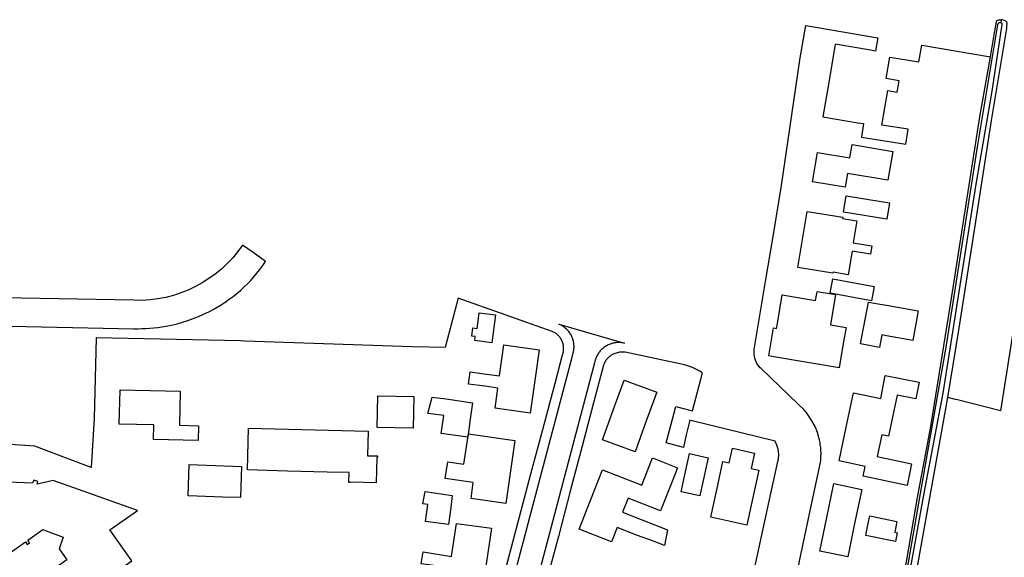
# Model space of a CAD drawing. Header units: metres. Extents: x 155581 to 157790, y 453982 to 460043.
# Tile 59 of 79: x 156202 to 156398, y 458388 to 458495. Entities that reach past the tile are written whole.
import ezdxf

# ---------------------------------------------------------------- set-up
doc = ezdxf.new("R2010")
doc.units = ezdxf.units.M
doc.header["$LTSCALE"] = 4
for name, color, linetype in [('G_BTD', 3, 'CONTINUOUS'), ('G_OTD', 32, 'CONTINUOUS'), ('G_OWT', 6, 'CONTINUOUS'), ('G_PND', 1, 'CONTINUOUS'), ('G_WGD', 7, 'CONTINUOUS'), ('G_WTD', 5, 'CONTINUOUS')]:
    doc.layers.add(name, color=color, linetype=linetype)

msp = doc.modelspace()

# ---------------------------------------------------------------- linework, layer by layer
at = {"layer": 'G_BTD', "linetype": 'Continuous', "transparency": 33554687}
msp.add_lwpolyline([(156475.087, 458470.686), (156473.148, 458471.444), (156419.28, 458485.664), (156415.091, 458485.719), (156408.068, 458485.689), (156407.777, 458485.689), (156406.58, 458477.35), (156397.081, 458416.889), (156388.267, 458419.092), (156388.085, 458419.138), (156386.606, 458419.542)], dxfattribs=at)
at = {"layer": 'G_OTD', "linetype": 'Continuous', "transparency": 33554687}
for points in [[(156354.392, 458374.083), (156359.092, 458396.368), (156360.93, 458405.083), (156361.258, 458406.638), (156361.295, 458406.958), (156361.323, 458407.279), (156361.344, 458407.6), (156361.357, 458407.922), (156361.362, 458408.244), (156361.359, 458408.566), (156361.348, 458408.887), (156361.328, 458409.209), (156361.301, 458409.53), (156361.266, 458409.85), (156361.223, 458410.169), (156361.172, 458410.487), (156361.113, 458410.803), (156361.047, 458411.118), (156361.005, 458411.298), (156360.649, 458412.526), (156360.172, 458413.712), (156359.36, 458415.197), (156358.375, 458416.573), (156358.148, 458416.838), (156357.915, 458417.098), (156356.877, 458418.1), (156356.783, 458418.191), (156349.467, 458425.261), (156349.277, 458425.445), (156348.611, 458426.278), (156348.183, 458427.255), (156348.033, 458428.149), (156348.063, 458428.696), (156348.082, 458429.055), (156349.206, 458435.814), (156350.338, 458442.615), (156351.891, 458451.946), (156353.511, 458461.678), (156357.234, 458487.133), (156358.308, 458493.544), (156372.652, 458491.094), (156372.199, 458488.448), (156371.18, 458488.622), (156364.2, 458489.816), (156362.966, 458482.604), (156361.732, 458475.392), (156368.712, 458474.198), (156369.84, 458474.005), (156369.419, 458471.316), (156378.235, 458469.939), (156378.699, 458472.905), (156373.45, 458473.725), (156374.628, 458480.608), (156376.511, 458480.286), (156376.895, 458482.528), (156374.302, 458482.972), (156375.037, 458487.264), (156380.817, 458486.274), (156381.387, 458489.602), (156395.043, 458487.268)], [(156374.675, 458462.775), (156366.608, 458464.114), (156366.15, 458461.357), (156359.683, 458462.431), (156360.654, 458468.279), (156367.095, 458467.21), (156367.529, 458469.827), (156375.623, 458468.483), (156374.675, 458462.775)], [(156366.357, 458459.616), (156374.98, 458458.232), (156374.466, 458455.025), (156365.843, 458456.409), (156366.357, 458459.616)], [(156363.776, 458444.424), (156363.743, 458444.231), (156356.769, 458445.399), (156357.702, 458450.973), (156358.636, 458456.549), (156365.671, 458455.371), (156365.635, 458455.153), (156368.486, 458454.675), (156367.753, 458450.298), (156371.448, 458449.679), (156371.173, 458448.036), (156367.567, 458448.64), (156366.776, 458443.921), (156363.776, 458444.424)], [(156371.413, 458438.743), (156363.162, 458440.259), (156363.69, 458443.13), (156371.941, 458441.614), (156371.413, 458438.743)], [(156360.585, 458440.615), (156364.231, 458440.006), (156363.227, 458433.989), (156366.334, 458433.471), (156365.926, 458431.026), (156364.994, 458425.442), (156358.273, 458426.564), (156351.584, 458427.68), (156350.997, 458427.779), (156351.935, 458433.36), (156352.516, 458433.264), (156352.674, 458434.213), (156353.632, 458439.949), (156360.276, 458438.84), (156360.515, 458440.193), (156360.585, 458440.615)], [(156298.876, 458386.203), (156301.414, 458395.779), (156303.673, 458404.303), (156306.024, 458413.173), (156308.455, 458422.345), (156309.955, 458428.003), (156310.009, 458428.166), (156310.056, 458428.331), (156310.095, 458428.499), (156310.126, 458428.668), (156310.15, 458428.838), (156310.165, 458429.009), (156310.172, 458429.181), (156310.172, 458429.352), (156310.163, 458429.524), (156310.146, 458429.695), (156310.122, 458429.865), (156310.089, 458430.034), (156310.049, 458430.201), (156310.001, 458430.366), (156309.945, 458430.528), (156309.882, 458430.688), (156309.812, 458430.845), (156309.735, 458430.996), (156309.65, 458431.145), (156309.559, 458431.29), (156309.461, 458431.431), (156309.356, 458431.567), (156309.245, 458431.697), (156309.128, 458431.823), (156309.006, 458431.943), (156308.878, 458432.057), (156308.744, 458432.165), (156308.606, 458432.267), (156308.464, 458432.362), (156308.317, 458432.45), (156308.166, 458432.531), (156308.011, 458432.606), (156307.855, 458432.672), (156289.189, 458439.289), (156286.602, 458429.45), (156280.011, 458429.626), (156246.732, 458430.751), (156245.927, 458430.768), (156239.548, 458430.899), (156217.212, 458431.359), (156216.775, 458415.301), (156216.203, 458405.571), (156211.099, 458407.487), (156204.977, 458409.796), (156200.092, 458410.167)], [(156375.463, 458437.696), (156380.676, 458436.738), (156379.638, 458430.829), (156374.379, 458431.795), (156373.447, 458431.959), (156372.97, 458429.452), (156369.194, 458430.172), (156370.781, 458438.498), (156372.313, 458438.249), (156375.174, 458437.747), (156375.463, 458437.696)], [(156291.898, 458431.716), (156292.113, 458433.375), (156292.972, 458433.263), (156293.375, 458436.369), (156296.609, 458435.95), (156295.89, 458430.406), (156292.485, 458430.848), (156292.586, 458431.627), (156291.898, 458431.716)], [(156296.528, 458417.368), (156297.087, 458421.394), (156294.517, 458421.751), (156291.263, 458422.191), (156291.593, 458424.625), (156294.846, 458424.185), (156297.426, 458423.836), (156298.277, 458429.968), (156305.279, 458428.996), (156304.431, 458422.889), (156303.53, 458416.396), (156296.528, 458417.368)], [(156346.689, 458378.989), (156348.632, 458387.852), (156351.053, 458398.892), (156352.777, 458406.754), (156352.882, 458407.235), (156352.939, 458408.231), (156352.827, 458409.223), (156352.6, 458410.034), (156352.263, 458410.805), (156335.764, 458414.881), (156335.291, 458414.998), (156334.517, 458412.068), (156333.997, 458409.56), (156330.589, 458410.461), (156331.242, 458412.933), (156332.507, 458417.721), (156335.782, 458416.855), (156337.777, 458424.404), (156337.523, 458424.573), (156337.265, 458424.737), (156335.788, 458425.492), (156334.996, 458425.768), (156334.221, 458426.038), (156322.429, 458428.546), (156321.265, 458428.56), (156320.149, 458428.227), (156319.99, 458428.148), (156319.835, 458428.062), (156319.684, 458427.968), (156319.537, 458427.868), (156319.395, 458427.762), (156319.258, 458427.649), (156319.126, 458427.531), (156318.999, 458427.406), (156318.878, 458427.276), (156318.764, 458427.14), (156318.655, 458427), (156318.553, 458426.855), (156318.457, 458426.705), (156318.369, 458426.551), (156318.287, 458426.393), (156318.212, 458426.232), (156318.145, 458426.068), (156318.106, 458425.96), (156316.127, 458418.457), (156313.858, 458409.855), (156311.482, 458400.847), (156309.115, 458391.872), (156306.59, 458382.299)], [(156324.377, 458408.722), (156317.881, 458411.096), (156320.047, 458417.024), (156322.214, 458422.953), (156328.71, 458420.579), (156326.543, 458414.65), (156324.377, 458408.722)], [(156373.277, 458419.299), (156374.14, 458423.904), (156380.896, 458422.531), (156380.225, 458419.232), (156376.492, 458419.991), (156375.836, 458416.872), (156374.776, 458411.836), (156373.472, 458412.107), (156372.556, 458407.754), (156379.373, 458406.319), (156378.467, 458402.013), (156369.758, 458403.847), (156370.169, 458405.804), (156364.971, 458406.898), (156366.39, 458413.64), (156367.823, 458420.447), (156373.277, 458419.299)], [(156221.954, 458421.055), (156233.916, 458420.761), (156233.749, 458413.991), (156237.544, 458413.898), (156237.472, 458410.968), (156228.607, 458411.186), (156228.677, 458414.046), (156221.786, 458414.215), (156221.954, 458421.055)], [(156273.186, 458419.814), (156276.78, 458419.749), (156280.375, 458419.683), (156280.26, 458413.387), (156276.666, 458413.452), (156273.071, 458413.518), (156273.186, 458419.814)], [(156283.943, 458419.337), (156284.014, 458419.61), (156286.79, 458419.219), (156292.069, 458418.483), (156291.609, 458415.182), (156291.113, 458411.625), (156285.833, 458412.362), (156286.329, 458415.917), (156283.16, 458416.359), (156283.943, 458419.337)], [(156271.191, 458407.935), (156273.177, 458407.884), (156273.168, 458407.566), (156273.021, 458407.57), (156272.879, 458402.543), (156267.782, 458402.687), (156267.779, 458402.578), (156267.461, 458402.587), (156267.511, 458404.571), (156263.158, 458404.682), (156255.217, 458404.885), (156247.277, 458405.088), (156247.489, 458413.39), (156255.429, 458413.187), (156263.369, 458412.985), (156271.315, 458412.782), (156271.191, 458407.935)], [(156300.464, 458410.939), (156299.595, 458404.889), (156298.669, 458398.44), (156291.749, 458399.434), (156292.202, 458402.583), (156286.634, 458403.383), (156287.108, 458406.682), (156290.332, 458406.219), (156291.223, 458412.274), (156300.464, 458410.939)], [(156338.941, 458407.509), (156337.677, 458401.802), (156337.263, 458399.93), (156333.519, 458400.759), (156333.93, 458402.617), (156335.196, 458408.338), (156338.941, 458407.509)], [(156343.111, 458406.516), (156343.742, 458409.418), (156348.124, 458408.464), (156347.458, 458405.407), (156348.97, 458405.078), (156347.779, 458399.604), (156346.588, 458394.13), (156339.437, 458395.685), (156340.628, 458401.16), (156341.853, 458406.79), (156343.111, 458406.516)], [(156332.799, 458405.533), (156331.734, 458402.824), (156329.426, 458396.958), (156322.982, 458399.493), (156321.87, 458396.665), (156330.8, 458393.152), (156330.237, 458390.06), (156327.838, 458391.004), (156324.884, 458392.035), (156320.838, 458393.627), (156319.722, 458390.791), (156313.265, 458393.331), (156315.574, 458399.2), (156317.909, 458405.134), (156325.714, 458402.064), (156326.779, 458404.773), (156327.845, 458407.482), (156332.799, 458405.533)], [(156235.698, 458406.181), (156242.643, 458405.929), (156246.113, 458405.803), (156245.887, 458399.583), (156242.417, 458399.709), (156235.472, 458399.961), (156235.698, 458406.181)], [(156282.635, 458400.837), (156288.031, 458400.022), (156287.708, 458397.621), (156287.253, 458394.237), (156282.678, 458394.852), (156283.133, 458398.236), (156282.192, 458398.362), (156282.635, 458400.837)], [(156369.455, 458401.228), (156368.044, 458394.429), (156366.666, 458387.787), (156361.117, 458388.938), (156362.505, 458395.629), (156363.906, 458402.379), (156369.455, 458401.228)], [(156376.47, 458394.87), (156376.027, 458392.699), (156376.026, 458392.693), (156376.518, 458392.593), (156376.158, 458390.832), (156370.256, 458392.037), (156370.63, 458393.869), (156371.059, 458395.974), (156376.47, 458394.87)], [(156286.936, 458381.705), (156287.4, 458385.666), (156281.864, 458386.432), (156282.223, 458388.768), (156287.861, 458387.899), (156288.838, 458394.45), (156295.796, 458393.479), (156294.833, 458386.826), (156293.945, 458380.684), (156286.936, 458381.705)]]:
    msp.add_lwpolyline(points, dxfattribs=at)
at = {"layer": 'G_OWT', "linetype": 'Continuous', "transparency": 33554687}
for points in [[(156386.606, 458419.542), (156388.791, 458432.938), (156391.872, 458452.802), (156395.25, 458474.611), (156398.304, 458492.962), (156398.339, 458493.409), (156398.385, 458493.989), (156398.292, 458494.202), (156398.142, 458494.367), (156397.675, 458494.589), (156397.273, 458494.671), (156397.191, 458494.677)], [(156395.043, 458487.268), (156395.887, 458492.098), (156396.304, 458494.503), (156396.678, 458494.656), (156397.007, 458494.692), (156397.191, 458494.677)], [(156397.191, 458494.677), (156397.111, 458494.124)], [(156342.956, 458185.134), (156345.159, 458192.106), (156347.444, 458206.62), (156349.085, 458217.904), (156351.387, 458236.072), (156354.117, 458254.661), (156358.306, 458278.674), (156360.873, 458292.835), (156362.771, 458302.6), (156366.008, 458320.375), (156368.359, 458331.699), (156369.305, 458336.023), (156370.599, 458343.358), (156375.98, 458373.535), (156378.413, 458387.237), (156380.575, 458399.615), (156383.223, 458413.749), (156385.223, 458426.046), (156387.358, 458439.694), (156392.953, 458475.341), (156395.043, 458487.268)], [(156346.033, 458181.475), (156346.125, 458182.398), (156356.577, 458249.817), (156356.871, 458252.467), (156362.318, 458290.592), (156378.804, 458376.264), (156386.606, 458419.542)]]:
    msp.add_lwpolyline(points, dxfattribs=at)
at = {"layer": 'G_PND', "linetype": 'Continuous', "transparency": 33554687}
msp.add_lwpolyline([(156200.168, 458388.69), (156203.113, 458390.795), (156203.491, 458390.266), (156203.923, 458390.575), (156203.587, 458391.145), (156206.59, 458393.255), (156207.219, 458392.964), (156210.632, 458391.745), (156209.81, 458389.405), (156211.338, 458387.177), (156207.579, 458384.519), (156208.957, 458382.554), (156211.908, 458378.346), (156224.271, 458387.016), (156219.942, 458393.189), (156225.403, 458397.017), (156218.719, 458399.404), (156208.662, 458402.996), (156205.443, 458402.29), (156205.62, 458402.786), (156204.79, 458403.082), (156204.559, 458402.435), (156199.74, 458402.671)], dxfattribs=at)
at = {"layer": 'G_WGD', "linetype": 'Continuous', "transparency": 33554687}
for points in [[(156246.313, 458449.85, -0.2575708), (156224.703, 458438.848)], [(156239.59, 458436.569, 0.1293511), (156250.886, 458446.556)], [(156231.07, 458433.711, 0.0715742), (156239.59, 458436.569)], [(156224.654, 458433.206, 0.0509695), (156231.07, 458433.711)]]:
    msp.add_lwpolyline(points, format="xyb", dxfattribs=at)
for points in [[(156250.886, 458446.556), (156248.434, 458448.338), (156246.313, 458449.85)], [(156224.703, 458438.848), (156198.536, 458439.36)], [(156294.348, 458361.335), (156311.849, 458427.528), (156312.074, 458428.378), (156312.121, 458428.57), (156312.16, 458428.763), (156312.191, 458428.958), (156312.214, 458429.153), (156312.229, 458429.35), (156312.236, 458429.547), (156312.235, 458429.744), (156312.226, 458429.941), (156312.209, 458430.138), (156312.185, 458430.333), (156312.152, 458430.528), (156312.111, 458430.721), (156312.063, 458430.912), (156312.007, 458431.101), (156311.943, 458431.288), (156311.872, 458431.472), (156311.816, 458431.602), (156311.73, 458431.78), (156311.637, 458431.955), (156311.537, 458432.126), (156311.43, 458432.293), (156311.316, 458432.455), (156311.196, 458432.612), (156311.07, 458432.765), (156310.937, 458432.912), (156310.799, 458433.054), (156310.655, 458433.19), (156310.506, 458433.32), (156310.352, 458433.444), (156310.192, 458433.562), (156310.029, 458433.673), (156309.86, 458433.778), (156309.688, 458433.875), (156309.512, 458433.966), (156309.332, 458434.049), (156309.23, 458434.093), (156322.291, 458430.314), (156322.139, 458430.345), (156321.944, 458430.381), (156321.747, 458430.41), (156321.55, 458430.431), (156321.352, 458430.443), (156321.153, 458430.448), (156320.954, 458430.444), (156320.756, 458430.433), (156320.558, 458430.414), (156320.362, 458430.387), (156320.166, 458430.351), (156319.972, 458430.308), (156319.78, 458430.258), (156319.591, 458430.199), (156319.403, 458430.133), (156319.219, 458430.059), (156319.038, 458429.978), (156319.026, 458429.973), (156318.849, 458429.883), (156318.676, 458429.786), (156318.507, 458429.683), (156318.342, 458429.573), (156318.182, 458429.455), (156318.027, 458429.332), (156317.876, 458429.203), (156317.731, 458429.067), (156317.592, 458428.926), (156317.458, 458428.78), (156317.331, 458428.628), (156317.21, 458428.471), (156317.095, 458428.309), (156316.986, 458428.143), (156316.885, 458427.972), (156316.791, 458427.798), (156316.703, 458427.62), (156316.623, 458427.438), (156316.55, 458427.254), (156316.485, 458427.067), (156316.466, 458427.007), (156316.309, 458426.411), (156298.732, 458359.868)], [(156197.099, 458433.774), (156224.654, 458433.206)]]:
    msp.add_lwpolyline(points, dxfattribs=at)
at = {"layer": 'G_WTD', "linetype": 'Continuous', "transparency": 33554687}
for points in [[(156343.874, 458184.042), (156345.462, 458191.231), (156350.028, 458222.309), (156353.404, 458246.889), (156359.204, 458280.574), (156363.127, 458301.35), (156363.612, 458304.374), (156372.699, 458352.038), (156382.169, 458406.118), (156386.232, 458429.554), (156392.539, 458469.807), (156396.543, 458493.696), (156396.548, 458493.779), (156396.569, 458493.86), (156396.605, 458493.935), (156396.654, 458494.002), (156396.716, 458494.058), (156396.787, 458494.102), (156396.865, 458494.131), (156396.947, 458494.144), (156397.03, 458494.142), (156397.111, 458494.124)], [(156345.221, 458182.44), (156346.348, 458190.1), (156347.823, 458198.207), (156354.897, 458245.592), (156360.282, 458280.703), (156361.948, 458291.492), (156366.02, 458313.849), (156373.334, 458351.183), (156378.663, 458382.869), (156382.082, 458401.552), (156385.668, 458420.358), (156392.238, 458461.975), (156395.404, 458480.435), (156397.407, 458493.756), (156397.391, 458493.837), (156397.359, 458493.914), (156397.314, 458493.984), (156397.255, 458494.043), (156397.187, 458494.091), (156397.111, 458494.124)]]:
    msp.add_lwpolyline(points, dxfattribs=at)

doc.saveas('drawing.dxf')
